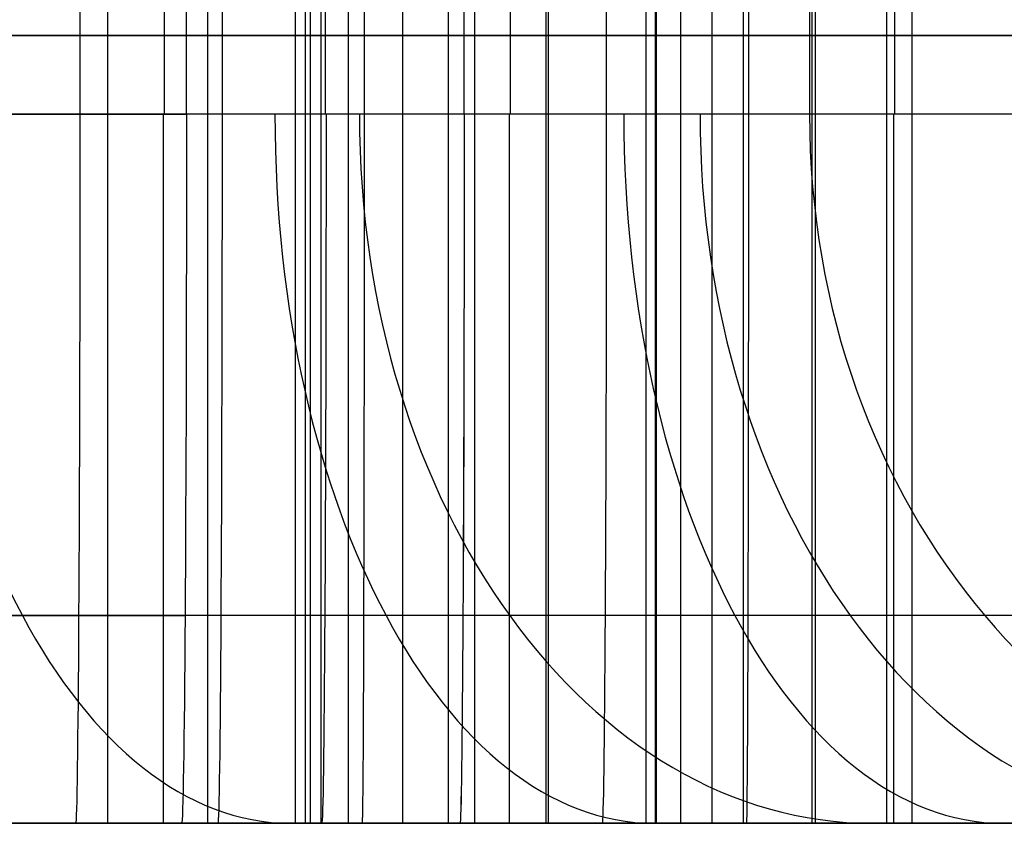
# Model space of a CAD drawing. Extents: x -879 to 919, y -7 to 33.
# Tile 31 of 66: x 109 to 134, y -7 to 14. Entities that reach past the tile are written whole.
import ezdxf

# ---------------------------------------------------------------- set-up
doc = ezdxf.new("R2010")
doc.units = 0
doc.layers.add('IGES_LEVEL_0', color=7, linetype='CONTINUOUS')

msp = doc.modelspace()

# ---------------------------------------------------------------- linework, layer by layer
at = {"layer": 'IGES_LEVEL_0'}
for p, q in [((111.459, 33.426, 1757.351), (111.459, -6.574, 1757.351)), ((113.999, 33.426, 1758.981), (113.999, -6.574, 1758.981)), ((113.999, 33.426, 1758.981), (113.999, -6.574, 1758.981)), ((116.227, 33.426, 937.555), (116.227, -6.574, 937.555)), ((116.476, 33.426, 1760.717), (116.476, -6.574, 1760.717)), ((116.606, 33.426, 417.262), (116.606, -6.574, 417.262)), ((116.872, 33.426, 1458.447), (116.872, -6.574, 1458.447)), ((116.872, 33.426, 1458.447), (116.872, -6.574, 1458.447)), ((117.566, 33.426, 1235.602), (117.566, -6.574, 1235.602)), ((117.566, 33.426, 1235.602), (117.566, -6.574, 1235.602)), ((118.952, 33.426, 1762.452), (118.952, -6.574, 1762.452)), ((118.952, 33.426, 1762.452), (118.952, -6.574, 1762.452)), ((120.105, 33.426, 1237.232), (120.105, -6.574, 1237.232)), ((120.773, 33.426, 1763.849), (120.773, -6.574, 1763.849)), ((122.593, -6.574, 1765.246), (122.593, 33.426, 1765.246)), ((122.593, -6.574, 1765.246), (122.593, 33.426, 1765.246)), ((122.645, 33.426, 1238.862), (122.645, -6.574, 1238.862)), ((122.645, 33.426, 1238.862), (122.645, -6.574, 1238.862)), ((125.122, 33.426, 1240.598), (125.122, -6.574, 1240.598)), ((125.36, 33.426, 937.524), (125.36, -6.574, 937.524)), ((126.005, 33.426, 1458.415), (126.005, -6.574, 1458.415)), ((126.797, 33.426, 714.407), (126.797, -6.574, 714.407)), ((127.598, 33.426, 1242.333), (127.598, -6.574, 1242.333)), ((127.598, 33.426, 1242.333), (127.598, -6.574, 1242.333)), ((129.337, 33.426, 716.037), (129.337, -6.574, 716.037)), ((129.419, 33.426, 1243.73), (129.419, -6.574, 1243.73)), ((131.239, -6.574, 1245.127), (131.239, 33.426, 1245.127)), ((131.239, -6.574, 1245.127), (131.239, 33.426, 1245.127)), ((131.877, 33.426, 717.667), (131.877, -6.574, 717.667)), ((110.758, 15.426, 961.568), (110.758, 11.426, 961.568)), ((112.902, 15.426, 441.265), (112.902, 11.426, 441.265)), ((113.464, 11.426, 1482.471), (113.464, 15.426, 1482.471)), ((113.464, 11.426, 1482.471), (113.464, 15.426, 1482.471)), ((114.367, 15.426, 961.547), (114.367, 11.426, 961.547)), ((116.606, 15.426, 441.265), (116.606, 11.426, 441.265)), ((116.988, 15.426, 1482.45), (116.988, 11.426, 1482.45)), ((117.976, 15.426, 961.526), (117.976, 11.426, 961.526)), ((120.512, 11.426, 1482.429), (120.512, 15.426, 1482.429)), ((120.512, 11.426, 1482.429), (120.512, 15.426, 1482.429)), ((121.68, 15.426, 961.526), (121.68, 11.426, 961.526)), ((124.121, 15.426, 1482.408), (124.121, 11.426, 1482.408)), ((125.384, 15.426, 961.526), (125.384, 11.426, 961.526)), ((127.73, 15.426, 1482.386), (127.73, 11.426, 1482.386)), ((127.73, 15.426, 1482.386), (127.73, 11.426, 1482.386)), ((129.28, 15.426, 1807.931), (129.28, 11.426, 1807.931)), ((131.434, 15.426, 1482.386), (131.434, 11.426, 1482.386)), ((113.464, 13.426, 1482.471), (69.506, 13.426, 1483.341)), ((98.339, 13.426, 417.326), (116.606, 13.426, 417.262)), ((98.626, 13.426, 1458.616), (116.872, 13.426, 1458.447)), ((103.709, 13.426, 961.61), (110.758, 13.426, 961.568)), ((106.32, 13.426, 703.793), (109.834, 13.426, 705.369)), ((107.094, 13.426, 937.587), (125.36, 13.426, 937.524)), ((107.431, 13.426, 206.323), (112.069, 13.426, 208.501)), ((107.517, 13.426, 1783.922), (109.264, 13.426, 1785.336)), ((107.519, 13.426, 1229.94), (110.914, 13.426, 1231.746)), ((107.66, 13.426, 731.063), (109.813, 13.426, 732.241)), ((108.051, 13.426, 180.573), (111.629, 13.426, 182.007)), ((108.734, 13.426, 1258.411), (110.659, 13.426, 1259.72)), ((113.999, 13.426, 1758.981), (108.919, 13.426, 1755.721)), ((109.197, 13.426, 441.265), (116.606, 13.426, 441.265)), ((109.264, 13.426, 1785.336), (110.967, 13.426, 1786.776)), ((109.813, 13.426, 732.241), (111.92, 13.426, 733.446)), ((109.834, 13.426, 705.369), (113.312, 13.426, 707.019)), ((110.659, 13.426, 1259.72), (112.538, 13.426, 1261.055)), ((110.758, 13.426, 961.568), (117.976, 13.426, 961.526)), ((110.914, 13.426, 1231.746), (114.264, 13.426, 1233.632)), ((110.967, 13.426, 1786.776), (112.626, 13.426, 1788.243)), ((111.629, 13.426, 182.007), (115.177, 13.426, 183.511)), ((111.92, 13.426, 733.446), (113.981, 13.426, 734.677)), ((112.069, 13.426, 208.501), (114.317, 13.426, 209.628)), ((112.538, 13.426, 1261.055), (114.373, 13.426, 1262.416)), ((112.626, 13.426, 1788.243), (114.243, 13.426, 1789.736)), ((113.312, 13.426, 707.019), (116.75, 13.426, 708.745)), ((113.464, 13.426, 1482.471), (120.512, 13.426, 1482.429)), ((113.981, 13.426, 734.677), (115.996, 13.426, 735.933)), ((118.952, 13.426, 1762.452), (113.999, 13.426, 1758.981)), ((114.243, 13.426, 1789.736), (115.817, 13.426, 1791.256)), ((114.264, 13.426, 1233.632), (117.566, 13.426, 1235.602)), ((114.317, 13.426, 209.628), (116.517, 13.426, 210.781)), ((114.373, 13.426, 1262.416), (116.163, 13.426, 1263.803)), ((115.177, 13.426, 183.511), (118.691, 13.426, 185.087)), ((115.817, 13.426, 1791.256), (117.349, 13.426, 1792.802)), ((115.996, 13.426, 735.933), (117.966, 13.426, 737.216)), ((116.163, 13.426, 1263.803), (117.91, 13.426, 1265.217)), ((116.517, 13.426, 210.781), (118.671, 13.426, 211.96)), ((116.606, 13.426, 441.265), (196.299, 13.426, 441.265)), ((196.714, 13.426, 417.262), (116.606, 13.426, 417.262)), ((116.75, 13.426, 708.745), (120.146, 13.426, 710.551)), ((116.872, 13.426, 1458.447), (135.139, 13.426, 1458.384)), ((117.349, 13.426, 1792.802), (118.838, 13.426, 1794.376)), ((122.645, 13.426, 1238.862), (117.566, 13.426, 1235.602)), ((117.91, 13.426, 1265.217), (119.613, 13.426, 1266.657)), ((117.966, 13.426, 737.216), (119.89, 13.426, 738.524)), ((117.976, 13.426, 961.526), (125.384, 13.426, 961.526)), ((118.671, 13.426, 211.96), (120.778, 13.426, 213.164)), ((118.691, 13.426, 185.087), (122.169, 13.426, 186.737)), ((118.838, 13.426, 1794.376), (120.286, 13.426, 1795.976)), ((122.593, 13.426, 1765.246), (118.952, 13.426, 1762.452)), ((119.613, 13.426, 1266.657), (121.272, 13.426, 1268.124)), ((119.89, 13.426, 738.524), (121.769, 13.426, 739.859)), ((120.146, 13.426, 710.551), (123.496, 13.426, 712.437)), ((120.286, 13.426, 1795.976), (121.692, 13.426, 1797.602)), ((120.512, 13.426, 1482.429), (127.73, 13.426, 1482.386)), ((120.778, 13.426, 213.164), (122.839, 13.426, 214.395)), ((121.272, 13.426, 1268.124), (122.889, 13.426, 1269.617)), ((121.692, 13.426, 1797.602), (123.058, 13.426, 1799.256)), ((121.769, 13.426, 739.859), (123.604, 13.426, 741.221)), ((122.169, 13.426, 186.737), (125.607, 13.426, 188.463)), ((122.593, 13.426, 1765.246), (125.81, 13.426, 1767.882)), ((127.598, 13.426, 1242.333), (122.645, 13.426, 1238.862)), ((122.839, 13.426, 214.395), (124.854, 13.426, 215.651)), ((122.889, 13.426, 1269.617), (124.463, 13.426, 1271.137)), ((123.058, 13.426, 1799.256), (124.383, 13.426, 1800.937)), ((123.496, 13.426, 712.437), (126.797, 13.426, 714.407)), ((123.604, 13.426, 741.221), (125.395, 13.426, 742.608)), ((124.383, 13.426, 1800.937), (125.667, 13.426, 1802.645)), ((124.463, 13.426, 1271.137), (125.995, 13.426, 1272.684)), ((124.854, 13.426, 215.651), (126.823, 13.426, 216.934)), ((187.059, 13.426, 937.524), (125.36, 13.426, 937.524)), ((125.384, 13.426, 961.526), (187.111, 13.426, 961.526)), ((125.395, 13.426, 742.608), (127.141, 13.426, 744.022)), ((125.607, 13.426, 188.463), (129.003, 13.426, 190.269)), ((125.667, 13.426, 1802.645), (126.911, 13.426, 1804.38)), ((125.81, 13.426, 1767.882), (128.897, 13.426, 1770.586)), ((125.995, 13.426, 1272.684), (127.484, 13.426, 1274.257)), ((131.877, 13.426, 717.667), (126.797, 13.426, 714.407)), ((126.823, 13.426, 216.934), (128.747, 13.426, 218.243)), ((126.911, 13.426, 1804.38), (128.115, 13.426, 1806.142)), ((127.141, 13.426, 744.022), (128.844, 13.426, 745.462)), ((127.484, 13.426, 1274.257), (128.932, 13.426, 1275.857)), ((131.239, 13.426, 1245.127), (127.598, 13.426, 1242.333)), ((127.73, 13.426, 1482.386), (135.139, 13.426, 1482.386)), ((128.115, 13.426, 1806.142), (129.28, 13.426, 1807.931)), ((128.747, 13.426, 218.243), (130.627, 13.426, 219.578)), ((128.844, 13.426, 745.462), (130.504, 13.426, 746.929)), ((128.897, 13.426, 1770.586), (131.857, 13.426, 1773.358)), ((128.932, 13.426, 1275.857), (130.339, 13.426, 1277.484)), ((129.003, 13.426, 190.269), (132.353, 13.426, 192.155)), ((129.28, 13.426, 1807.931), (130.406, 13.426, 1809.748)), ((130.339, 13.426, 1277.484), (131.704, 13.426, 1279.138)), ((130.406, 13.426, 1809.748), (131.493, 13.426, 1811.592)), ((130.504, 13.426, 746.929), (132.12, 13.426, 748.422)), ((130.627, 13.426, 219.578), (132.462, 13.426, 220.939)), ((131.239, 13.426, 1245.127), (134.456, 13.426, 1247.763)), ((131.493, 13.426, 1811.592), (132.541, 13.426, 1813.463)), ((131.704, 13.426, 1279.138), (133.029, 13.426, 1280.818)), ((131.857, 13.426, 1773.358), (134.692, 13.426, 1776.197)), ((136.83, 13.426, 721.138), (131.877, 13.426, 717.667)), ((132.12, 13.426, 748.422), (133.694, 13.426, 749.942)), ((132.353, 13.426, 192.155), (135.654, 13.426, 194.126)), ((132.462, 13.426, 220.939), (134.252, 13.426, 222.326)), ((132.541, 13.426, 1813.463), (133.551, 13.426, 1815.362)), ((133.029, 13.426, 1280.818), (134.313, 13.426, 1282.526)), ((133.551, 13.426, 1815.362), (134.524, 13.426, 1817.288)), ((133.694, 13.426, 749.942), (135.226, 13.426, 751.488)), ((69.506, 11.426, 1483.341), (113.464, 11.426, 1482.471)), ((69.506, 11.426, 1483.341), (113.464, 11.426, 1482.471)), ((110.758, 11.426, 961.568), (103.709, 11.426, 961.61)), ((112.069, 11.426, 208.501), (107.431, 11.426, 206.323)), ((109.264, 11.426, 1785.336), (107.517, 11.426, 1783.922)), ((109.264, 11.426, 1785.336), (107.517, 11.426, 1783.922)), ((109.813, 11.426, 732.241), (107.66, 11.426, 731.063)), ((110.659, 11.426, 1259.72), (108.734, 11.426, 1258.411)), ((110.659, 11.426, 1259.72), (108.734, 11.426, 1258.411)), ((116.606, 11.426, 441.265), (109.197, 11.426, 441.265)), ((110.967, 11.426, 1786.776), (109.264, 11.426, 1785.336)), ((110.967, 11.426, 1786.776), (109.264, 11.426, 1785.336)), ((111.92, 11.426, 733.446), (109.813, 11.426, 732.241)), ((112.538, 11.426, 1261.054), (110.659, 11.426, 1259.72)), ((112.538, 11.426, 1261.054), (110.659, 11.426, 1259.72)), ((117.976, 11.426, 961.526), (110.758, 11.426, 961.568)), ((112.626, 11.426, 1788.243), (110.967, 11.426, 1786.776)), ((112.626, 11.426, 1788.243), (110.967, 11.426, 1786.776)), ((113.981, 11.426, 734.677), (111.92, 11.426, 733.446)), ((114.317, 11.426, 209.628), (112.069, 11.426, 208.501)), ((114.373, 11.426, 1262.416), (112.538, 11.426, 1261.054)), ((114.373, 11.426, 1262.416), (112.538, 11.426, 1261.054)), ((114.243, 11.426, 1789.736), (112.626, 11.426, 1788.243)), ((114.243, 11.426, 1789.736), (112.626, 11.426, 1788.243)), ((120.512, 11.426, 1482.429), (113.464, 11.426, 1482.471)), ((120.512, 11.426, 1482.429), (113.464, 11.426, 1482.471)), ((115.996, 11.426, 735.933), (113.981, 11.426, 734.677)), ((115.817, 11.426, 1791.256), (114.243, 11.426, 1789.736)), ((115.817, 11.426, 1791.256), (114.243, 11.426, 1789.736)), ((116.517, 11.426, 210.781), (114.317, 11.426, 209.628)), ((116.163, 11.426, 1263.803), (114.373, 11.426, 1262.416)), ((116.163, 11.426, 1263.803), (114.373, 11.426, 1262.416)), ((117.349, 11.426, 1792.802), (115.817, 11.426, 1791.256)), ((117.349, 11.426, 1792.802), (115.817, 11.426, 1791.256)), ((117.966, 11.426, 737.216), (115.996, 11.426, 735.933)), ((117.91, 11.426, 1265.217), (116.163, 11.426, 1263.803)), ((117.91, 11.426, 1265.217), (116.163, 11.426, 1263.803)), ((118.671, 11.426, 211.96), (116.517, 11.426, 210.781)), ((196.299, 11.426, 441.265), (116.606, 11.426, 441.265)), ((118.838, 11.426, 1794.375), (117.349, 11.426, 1792.802)), ((118.838, 11.426, 1794.375), (117.349, 11.426, 1792.802)), ((119.613, 11.426, 1266.657), (117.91, 11.426, 1265.217)), ((119.613, 11.426, 1266.657), (117.91, 11.426, 1265.217)), ((119.89, 11.426, 738.524), (117.966, 11.426, 737.216)), ((125.384, 11.426, 961.526), (117.976, 11.426, 961.526)), ((120.778, 11.426, 213.164), (118.671, 11.426, 211.96)), ((120.286, 11.426, 1795.976), (118.838, 11.426, 1794.375)), ((120.286, 11.426, 1795.976), (118.838, 11.426, 1794.375)), ((121.272, 11.426, 1268.124), (119.613, 11.426, 1266.657)), ((121.272, 11.426, 1268.124), (119.613, 11.426, 1266.657)), ((121.769, 11.426, 739.859), (119.89, 11.426, 738.524)), ((121.692, 11.426, 1797.602), (120.286, 11.426, 1795.976)), ((121.692, 11.426, 1797.602), (120.286, 11.426, 1795.976)), ((127.73, 11.426, 1482.386), (120.512, 11.426, 1482.429)), ((127.73, 11.426, 1482.386), (120.512, 11.426, 1482.429)), ((122.839, 11.426, 214.395), (120.778, 11.426, 213.164)), ((122.889, 11.426, 1269.617), (121.272, 11.426, 1268.124)), ((122.889, 11.426, 1269.617), (121.272, 11.426, 1268.124)), ((123.058, 11.426, 1799.256), (121.692, 11.426, 1797.602)), ((123.058, 11.426, 1799.256), (121.692, 11.426, 1797.602)), ((123.604, 11.426, 741.22), (121.769, 11.426, 739.859)), ((124.854, 11.426, 215.651), (122.839, 11.426, 214.395)), ((124.463, 11.426, 1271.137), (122.889, 11.426, 1269.617)), ((124.463, 11.426, 1271.137), (122.889, 11.426, 1269.617)), ((124.383, 11.426, 1800.937), (123.058, 11.426, 1799.256)), ((124.383, 11.426, 1800.937), (123.058, 11.426, 1799.256)), ((125.395, 11.426, 742.608), (123.604, 11.426, 741.22)), ((125.667, 11.426, 1802.645), (124.383, 11.426, 1800.937)), ((125.667, 11.426, 1802.645), (124.383, 11.426, 1800.937)), ((125.995, 11.426, 1272.683), (124.463, 11.426, 1271.137)), ((125.995, 11.426, 1272.683), (124.463, 11.426, 1271.137)), ((126.823, 11.426, 216.934), (124.854, 11.426, 215.651)), ((187.111, 11.426, 961.526), (125.384, 11.426, 961.526)), ((127.141, 11.426, 744.022), (125.395, 11.426, 742.608)), ((126.911, 11.426, 1804.38), (125.667, 11.426, 1802.645)), ((126.911, 11.426, 1804.38), (125.667, 11.426, 1802.645)), ((127.484, 11.426, 1274.257), (125.995, 11.426, 1272.683)), ((127.484, 11.426, 1274.257), (125.995, 11.426, 1272.683)), ((128.747, 11.426, 218.243), (126.823, 11.426, 216.934)), ((128.115, 11.426, 1806.142), (126.911, 11.426, 1804.38)), ((128.115, 11.426, 1806.142), (126.911, 11.426, 1804.38)), ((128.844, 11.426, 745.462), (127.141, 11.426, 744.022)), ((128.932, 11.426, 1275.857), (127.484, 11.426, 1274.257)), ((128.932, 11.426, 1275.857), (127.484, 11.426, 1274.257)), ((135.139, 11.426, 1482.386), (127.73, 11.426, 1482.386)), ((135.139, 11.426, 1482.386), (127.73, 11.426, 1482.386)), ((129.28, 11.426, 1807.931), (128.115, 11.426, 1806.142)), ((129.28, 11.426, 1807.931), (128.115, 11.426, 1806.142)), ((130.627, 11.426, 219.578), (128.747, 11.426, 218.243)), ((130.504, 11.426, 746.929), (128.844, 11.426, 745.462)), ((130.339, 11.426, 1277.484), (128.932, 11.426, 1275.857)), ((130.339, 11.426, 1277.484), (128.932, 11.426, 1275.857)), ((130.406, 11.426, 1809.748), (129.28, 11.426, 1807.931)), ((130.406, 11.426, 1809.748), (129.28, 11.426, 1807.931)), ((131.704, 11.426, 1279.138), (130.339, 11.426, 1277.484)), ((131.704, 11.426, 1279.138), (130.339, 11.426, 1277.484)), ((131.493, 11.426, 1811.592), (130.406, 11.426, 1809.748)), ((131.493, 11.426, 1811.592), (130.406, 11.426, 1809.748)), ((132.12, 11.426, 748.422), (130.504, 11.426, 746.929)), ((132.462, 11.426, 220.939), (130.627, 11.426, 219.578)), ((132.541, 11.426, 1813.463), (131.493, 11.426, 1811.592)), ((132.541, 11.426, 1813.463), (131.493, 11.426, 1811.592)), ((133.029, 11.426, 1280.818), (131.704, 11.426, 1279.138)), ((133.029, 11.426, 1280.818), (131.704, 11.426, 1279.138)), ((133.694, 11.426, 749.942), (132.12, 11.426, 748.422)), ((134.252, 11.426, 222.326), (132.462, 11.426, 220.939)), ((133.551, 11.426, 1815.362), (132.541, 11.426, 1813.463)), ((133.551, 11.426, 1815.362), (132.541, 11.426, 1813.463)), ((134.313, 11.426, 1282.526), (133.029, 11.426, 1280.818)), ((134.313, 11.426, 1282.526), (133.029, 11.426, 1280.818)), ((134.524, 11.426, 1817.288), (133.551, 11.426, 1815.362)), ((134.524, 11.426, 1817.288), (133.551, 11.426, 1815.362)), ((135.226, 11.426, 751.488), (133.694, 11.426, 749.942)), ((69.096, -1.302, 1478.081), (113.428, -1.302, 1477.199)), ((109.298, -1.302, 1252.491), (106.02, -1.302, 1250.484)), ((110.335, -1.302, 201.851), (106.748, -1.302, 200.269)), ((111.903, -1.302, 727.371), (108.488, -1.302, 725.54)), ((111.744, -1.302, 1780.553), (109.073, -1.302, 1778.455)), ((112.17, -1.302, 1254.366), (109.298, -1.302, 1252.491)), ((113.869, -1.302, 203.513), (110.335, -1.302, 201.851)), ((114.342, -1.302, 1782.725), (111.744, -1.302, 1780.553)), ((115.251, -1.302, 729.289), (111.903, -1.302, 727.371)), ((114.978, -1.302, 1256.314), (112.17, -1.302, 1254.366)), ((117.345, -1.302, 205.258), (113.869, -1.302, 203.513)), ((116.864, -1.302, 1784.972), (114.342, -1.302, 1782.725)), ((117.719, -1.302, 1258.337), (114.978, -1.302, 1256.314)), ((118.529, -1.302, 731.296), (115.251, -1.302, 729.289)), ((119.307, -1.302, 1787.293), (116.864, -1.302, 1784.972)), ((120.76, -1.302, 207.089), (117.345, -1.302, 205.258)), ((120.39, -1.302, 1260.434), (117.719, -1.302, 1258.337)), ((121.401, -1.302, 733.171), (118.529, -1.302, 731.296)), ((121.669, -1.302, 1789.689), (119.307, -1.302, 1787.293)), ((122.988, -1.302, 1262.606), (120.39, -1.302, 1260.434)), ((124.109, -1.302, 209.007), (120.76, -1.302, 207.089)), ((124.209, -1.302, 735.119), (121.401, -1.302, 733.171)), ((123.341, -1.302, 1791.485), (121.669, -1.302, 1789.689)), ((125.51, -1.302, 1264.853), (122.988, -1.302, 1262.606)), ((124.967, -1.302, 1793.319), (123.341, -1.302, 1791.485)), ((127.387, -1.302, 211.015), (124.109, -1.302, 209.007)), ((126.95, -1.302, 737.142), (124.209, -1.302, 735.119)), ((126.547, -1.302, 1795.192), (124.967, -1.302, 1793.319)), ((127.953, -1.302, 1267.175), (125.51, -1.302, 1264.853)), ((128.079, -1.302, 1797.102), (126.547, -1.302, 1795.192)), ((129.621, -1.302, 739.239), (126.95, -1.302, 737.142)), ((130.258, -1.302, 212.889), (127.387, -1.302, 211.015)), ((130.315, -1.302, 1269.57), (127.953, -1.302, 1267.175)), ((129.565, -1.302, 1799.049), (128.079, -1.302, 1797.102)), ((131.002, -1.302, 1801.032), (129.565, -1.302, 1799.049)), ((132.219, -1.302, 741.411), (129.621, -1.302, 739.239)), ((133.067, -1.302, 214.837), (130.258, -1.302, 212.889)), ((131.987, -1.302, 1271.366), (130.315, -1.302, 1269.57)), ((132.391, -1.302, 1803.051), (131.002, -1.302, 1801.032)), ((133.613, -1.302, 1273.201), (131.987, -1.302, 1271.366)), ((134.741, -1.302, 743.658), (132.219, -1.302, 741.411)), ((133.73, -1.302, 1805.104), (132.391, -1.302, 1803.051)), ((135.808, -1.302, 216.86), (133.067, -1.302, 214.837)), ((135.193, -1.302, 1275.073), (133.613, -1.302, 1273.201)), ((135.479, -1.302, 1807.961), (133.73, -1.302, 1805.104)), ((113.342, -6.574, 1464.472), (68.39, -6.574, 1465.37)), ((113.342, -6.574, 1464.472), (68.39, -6.574, 1465.37)), ((98.339, -6.574, 417.326), (116.606, -6.574, 417.262)), ((98.626, -6.574, 1458.616), (116.872, -6.574, 1458.447)), ((98.626, -6.574, 1458.616), (116.872, -6.574, 1458.447)), ((110.651, -6.574, 943.568), (103.587, -6.574, 943.611)), ((103.587, -6.574, 943.611), (110.651, -6.574, 943.568)), ((109.411, -6.574, 187.586), (103.907, -6.574, 185.425)), ((109.264, -6.574, 1237.668), (105.762, -6.574, 1235.773)), ((109.264, -6.574, 1237.668), (105.762, -6.574, 1235.773)), ((109.834, -6.574, 705.369), (106.32, -6.574, 703.793)), ((107.094, -6.574, 937.587), (125.36, -6.574, 937.524)), ((110.629, -6.574, 1763.925), (107.462, -6.574, 1761.857)), ((110.629, -6.574, 1763.925), (107.462, -6.574, 1761.857)), ((110.914, -6.574, 1231.746), (107.519, -6.574, 1229.94)), ((110.914, -6.574, 1231.746), (107.519, -6.574, 1229.94)), ((111.444, -6.574, 712.772), (107.852, -6.574, 711.054)), ((111.629, -6.574, 182.007), (108.051, -6.574, 180.573)), ((113.999, -6.574, 1758.981), (108.919, -6.574, 1755.721)), ((113.999, -6.574, 1758.981), (108.919, -6.574, 1755.721)), ((116.606, -6.574, 423.265), (109.145, -6.574, 423.265)), ((112.714, -6.574, 1239.656), (109.264, -6.574, 1237.668)), ((112.714, -6.574, 1239.656), (109.264, -6.574, 1237.668)), ((113.078, -6.574, 189.138), (109.411, -6.574, 187.586)), ((113.312, -6.574, 707.019), (109.834, -6.574, 705.369)), ((179.328, -6.574, 1458.51), (110.123, -6.574, 1458.51)), ((113.737, -6.574, 1766.081), (110.629, -6.574, 1763.925)), ((113.737, -6.574, 1766.081), (110.629, -6.574, 1763.925)), ((117.923, -6.574, 943.526), (110.651, -6.574, 943.568)), ((110.651, -6.574, 943.568), (117.923, -6.574, 943.526)), ((114.264, -6.574, 1233.632), (110.914, -6.574, 1231.746)), ((114.264, -6.574, 1233.632), (110.914, -6.574, 1231.746)), ((114.993, -6.574, 714.578), (111.444, -6.574, 712.772)), ((115.177, -6.574, 183.511), (111.629, -6.574, 182.007)), ((116.108, -6.574, 1241.738), (112.714, -6.574, 1239.656)), ((116.108, -6.574, 1241.738), (112.714, -6.574, 1239.656)), ((116.709, -6.574, 190.772), (113.078, -6.574, 189.138)), ((116.75, -6.574, 708.745), (113.312, -6.574, 707.019)), ((113.342, -6.574, 1464.472), (120.406, -6.574, 1464.429)), ((120.406, -6.574, 1464.429), (113.342, -6.574, 1464.472)), ((113.342, -6.574, 1464.472), (120.405, -6.574, 1464.429)), ((116.781, -6.574, 1768.327), (113.737, -6.574, 1766.081)), ((116.781, -6.574, 1768.327), (113.737, -6.574, 1766.081)), ((118.952, -6.574, 1762.452), (113.999, -6.574, 1758.981)), ((118.952, -6.574, 1762.452), (113.999, -6.574, 1758.981)), ((117.566, -6.574, 1235.602), (114.264, -6.574, 1233.632)), ((117.566, -6.574, 1235.602), (114.264, -6.574, 1233.632)), ((118.495, -6.574, 716.473), (114.993, -6.574, 714.578)), ((118.691, -6.574, 185.087), (115.177, -6.574, 183.511)), ((119.275, -6.574, 1243.806), (116.108, -6.574, 1241.738)), ((119.275, -6.574, 1243.806), (116.108, -6.574, 1241.738)), ((196.61, -6.574, 423.265), (116.606, -6.574, 423.265)), ((116.606, -6.574, 417.262), (196.714, -6.574, 417.262)), ((120.301, -6.574, 192.49), (116.709, -6.574, 190.772)), ((120.146, -6.574, 710.551), (116.75, -6.574, 708.745)), ((119.756, -6.574, 1770.663), (116.781, -6.574, 1768.327)), ((119.756, -6.574, 1770.663), (116.781, -6.574, 1768.327)), ((116.872, -6.574, 1458.447), (135.139, -6.574, 1458.384)), ((116.872, -6.574, 1458.447), (135.139, -6.574, 1458.384)), ((122.645, -6.574, 1238.862), (117.566, -6.574, 1235.602)), ((122.645, -6.574, 1238.862), (117.566, -6.574, 1235.602)), ((125.384, -6.574, 943.526), (117.923, -6.574, 943.526)), ((117.923, -6.574, 943.526), (125.384, -6.574, 943.526)), ((121.945, -6.574, 718.461), (118.495, -6.574, 716.473)), ((122.169, -6.574, 186.737), (118.691, -6.574, 185.087)), ((118.952, -6.574, 1762.452), (122.593, -6.574, 1765.246)), ((118.952, -6.574, 1762.452), (122.593, -6.574, 1765.246)), ((122.383, -6.574, 1245.962), (119.275, -6.574, 1243.806)), ((122.383, -6.574, 1245.962), (119.275, -6.574, 1243.806)), ((122.657, -6.574, 1773.089), (119.756, -6.574, 1770.663)), ((122.657, -6.574, 1773.089), (119.756, -6.574, 1770.663)), ((123.496, -6.574, 712.437), (120.146, -6.574, 710.551)), ((123.851, -6.574, 194.296), (120.301, -6.574, 192.49)), ((120.406, -6.574, 1464.429), (127.677, -6.574, 1464.386)), ((127.677, -6.574, 1464.386), (120.406, -6.574, 1464.429)), ((120.406, -6.574, 1464.429), (127.677, -6.574, 1464.387)), ((125.339, -6.574, 720.543), (121.945, -6.574, 718.461)), ((125.607, -6.574, 188.463), (122.169, -6.574, 186.737)), ((125.427, -6.574, 1248.208), (122.383, -6.574, 1245.962)), ((125.427, -6.574, 1248.208), (122.383, -6.574, 1245.962)), ((125.81, -6.574, 1767.882), (122.593, -6.574, 1765.246)), ((125.81, -6.574, 1767.882), (122.593, -6.574, 1765.246)), ((127.598, -6.574, 1242.333), (122.645, -6.574, 1238.862)), ((127.598, -6.574, 1242.333), (122.645, -6.574, 1238.862)), ((125.481, -6.574, 1775.605), (122.657, -6.574, 1773.089)), ((125.481, -6.574, 1775.605), (122.657, -6.574, 1773.089)), ((126.797, -6.574, 714.407), (123.496, -6.574, 712.437)), ((127.352, -6.574, 196.191), (123.851, -6.574, 194.296)), ((128.506, -6.574, 722.611), (125.339, -6.574, 720.543)), ((125.36, -6.574, 937.524), (187.059, -6.574, 937.524)), ((187.072, -6.574, 943.526), (125.384, -6.574, 943.526)), ((128.402, -6.574, 1250.544), (125.427, -6.574, 1248.208)), ((128.402, -6.574, 1250.544), (125.427, -6.574, 1248.208)), ((128.223, -6.574, 1778.211), (125.481, -6.574, 1775.605)), ((128.223, -6.574, 1778.211), (125.481, -6.574, 1775.605)), ((129.003, -6.574, 190.269), (125.607, -6.574, 188.463)), ((128.897, -6.574, 1770.586), (125.81, -6.574, 1767.882)), ((128.897, -6.574, 1770.586), (125.81, -6.574, 1767.882)), ((131.877, -6.574, 717.667), (126.797, -6.574, 714.407)), ((130.803, -6.574, 198.179), (127.352, -6.574, 196.191)), ((127.598, -6.574, 1242.333), (131.239, -6.574, 1245.127)), ((127.598, -6.574, 1242.333), (131.239, -6.574, 1245.127)), ((135.139, -6.574, 1464.386), (127.677, -6.574, 1464.386)), ((135.139, -6.574, 1464.386), (127.677, -6.574, 1464.386)), ((130.879, -6.574, 1780.904), (128.223, -6.574, 1778.211)), ((130.879, -6.574, 1780.904), (128.223, -6.574, 1778.211)), ((131.303, -6.574, 1252.97), (128.402, -6.574, 1250.544)), ((131.303, -6.574, 1252.97), (128.402, -6.574, 1250.544)), ((131.614, -6.574, 724.767), (128.506, -6.574, 722.611)), ((131.857, -6.574, 1773.358), (128.897, -6.574, 1770.586)), ((131.857, -6.574, 1773.358), (128.897, -6.574, 1770.586)), ((132.353, -6.574, 192.155), (129.003, -6.574, 190.269)), ((134.196, -6.574, 200.262), (130.803, -6.574, 198.179)), ((132.761, -6.574, 1782.926), (130.879, -6.574, 1780.904)), ((132.761, -6.574, 1782.926), (130.879, -6.574, 1780.904)), ((134.456, -6.574, 1247.763), (131.239, -6.574, 1245.127)), ((134.456, -6.574, 1247.763), (131.239, -6.574, 1245.127)), ((134.128, -6.574, 1255.486), (131.303, -6.574, 1252.97)), ((134.128, -6.574, 1255.486), (131.303, -6.574, 1252.97)), ((134.658, -6.574, 727.013), (131.614, -6.574, 724.767)), ((134.692, -6.574, 1776.197), (131.857, -6.574, 1773.358)), ((134.692, -6.574, 1776.197), (131.857, -6.574, 1773.358)), ((136.83, -6.574, 721.138), (131.877, -6.574, 717.667)), ((135.654, -6.574, 194.126), (132.353, -6.574, 192.155)), ((134.593, -6.574, 1784.993), (132.761, -6.574, 1782.926)), ((134.593, -6.574, 1784.993), (132.761, -6.574, 1782.926)), ((136.869, -6.574, 1258.092), (134.128, -6.574, 1255.486)), ((136.869, -6.574, 1258.092), (134.128, -6.574, 1255.486)), ((137.364, -6.574, 202.329), (134.196, -6.574, 200.262))]:
    msp.add_line(p, q, dxfattribs=at)
at = {"layer": 'IGES_LEVEL_0', "extrusion": (0.844836, -5.8275e-09, 0.535025)}
msp.add_arc((11.426, 986.945, 762.454), 18, 90, 180, dxfattribs=at)
at = {"layer": 'IGES_LEVEL_0', "extrusion": (0.999982, 3.52556e-05, -0.005976)}
msp.add_arc((11.424, 944.211, 105.01), 18.001, 90.004, 179.996, dxfattribs=at)
at = {"layer": 'IGES_LEVEL_0', "extrusion": (0.999983, -3.52552e-05, -0.005906)}
msp.add_arc((11.432, 944.204, 105.077), 18.001, 90.004, 179.996, dxfattribs=at)
at = {"layer": 'IGES_LEVEL_0', "extrusion": (1, -3.55271e-15, 0)}
msp.add_arc((11.426, 423.265, 112.875), 18, 90, 180, dxfattribs=at)
at = {"layer": 'IGES_LEVEL_0', "extrusion": (0.999977, -9.03585e-07, -0.006773)}
msp.add_arc((11.428, 1465.204, 103.421), 18.001, 90.004, 179.996, dxfattribs=at)
at = {"layer": 'IGES_LEVEL_0', "extrusion": (0.999977, -8.97696e-07, -0.006773)}
msp.add_arc((11.428, 1465.204, 103.421), 18.001, 90.004, 179.996, dxfattribs=at)
at = {"layer": 'IGES_LEVEL_0', "extrusion": (0.999983, 0, -0.00587)}
for centre, end in [((11.426, 944.202, 108.721), 180), ((11.426, 1465.111, 115.418), 180.0003)]:
    msp.add_arc(centre, 18, 90, end, dxfattribs=at)
at = {"layer": 'IGES_LEVEL_0', "extrusion": (0.844836, 6.60631e-11, 0.535025)}
msp.add_arc((11.426, 541.681, 491.4), 18, 90, 180, dxfattribs=at)
at = {"layer": 'IGES_LEVEL_0', "extrusion": (1, -7.77156e-16, 0)}
msp.add_arc((11.426, 423.265, 116.606), 18, 90, 180, dxfattribs=at)
at = {"layer": 'IGES_LEVEL_0', "extrusion": (0.999982, 0, -0.006011)}
msp.add_arc((11.426, 1465.127, 108.094), 18, 90, 180.0003, dxfattribs=at)
at = {"layer": 'IGES_LEVEL_0', "extrusion": (0.690204, 3.60353e-08, 0.723614)}
msp.add_arc((11.426, 1134.482, 1379.021), 18, 90, 180, dxfattribs=at)
at = {"layer": 'IGES_LEVEL_0', "extrusion": (0.999996, 4.70687e-07, -0.002935)}
msp.add_arc((11.428, 943.866, 115.153), 18.001, 90.0041, 179.9961, dxfattribs=at)
at = {"layer": 'IGES_LEVEL_0', "extrusion": (0.999996, 1.85555e-06, -0.002936)}
msp.add_arc((11.427, 943.867, 115.152), 18.001, 90.0041, 179.9961, dxfattribs=at)
at = {"layer": 'IGES_LEVEL_0', "extrusion": (0.999982, 3.52607e-05, -0.005977)}
msp.add_arc((11.423, 1465.121, 111.651), 18.001, 90.004, 179.996, dxfattribs=at)
at = {"layer": 'IGES_LEVEL_0', "extrusion": (0.999983, -3.52561e-05, -0.005906)}
msp.add_arc((11.432, 1465.113, 111.755), 18.001, 90.004, 179.996, dxfattribs=at)
at = {"layer": 'IGES_LEVEL_0', "extrusion": (1, 0, 2e-07)}
msp.add_arc((11.426, 943.526, 121.654), 18, 90, 180, dxfattribs=at)
at = {"layer": 'IGES_LEVEL_0', "extrusion": (0.844836, -2.49022e-09, 0.535025)}
msp.add_arc((11.426, 97.39, 220.519), 18, 90, 180, dxfattribs=at)
at = {"layer": 'IGES_LEVEL_0', "extrusion": (1, -1.47618e-09, 2.29914e-07)}
msp.add_arc((11.426, 943.526, 125.384), 18, 90, 180, dxfattribs=at)
at = {"layer": 'IGES_LEVEL_0', "extrusion": (0.690204, -2.43206e-10, 0.723615)}
msp.add_arc((11.426, 769.237, 1008.624), 18, 90, 180, dxfattribs=at)
at = {"layer": 'IGES_LEVEL_0', "extrusion": (0.999996, 5.47147e-09, -0.002935)}
msp.add_arc((11.428, 1464.754, 123.378), 18.001, 90.0041, 179.9961, dxfattribs=at)
msp.add_arc((11.428, 1464.754, 123.378), 18.001, 90.0041, 179.9961, dxfattribs=at)
at = {"layer": 'IGES_LEVEL_0', "extrusion": (0.536187, 9.04603e-09, 0.8441)}
msp.add_arc((11.426, 842.263, 1595.392), 18, 90, 180, dxfattribs=at)
at = {"layer": 'IGES_LEVEL_0', "extrusion": (1, 0, 0)}
msp.add_arc((11.426, 1464.386, 131.408), 18, 90, 180, dxfattribs=at)

doc.saveas('drawing.dxf')
